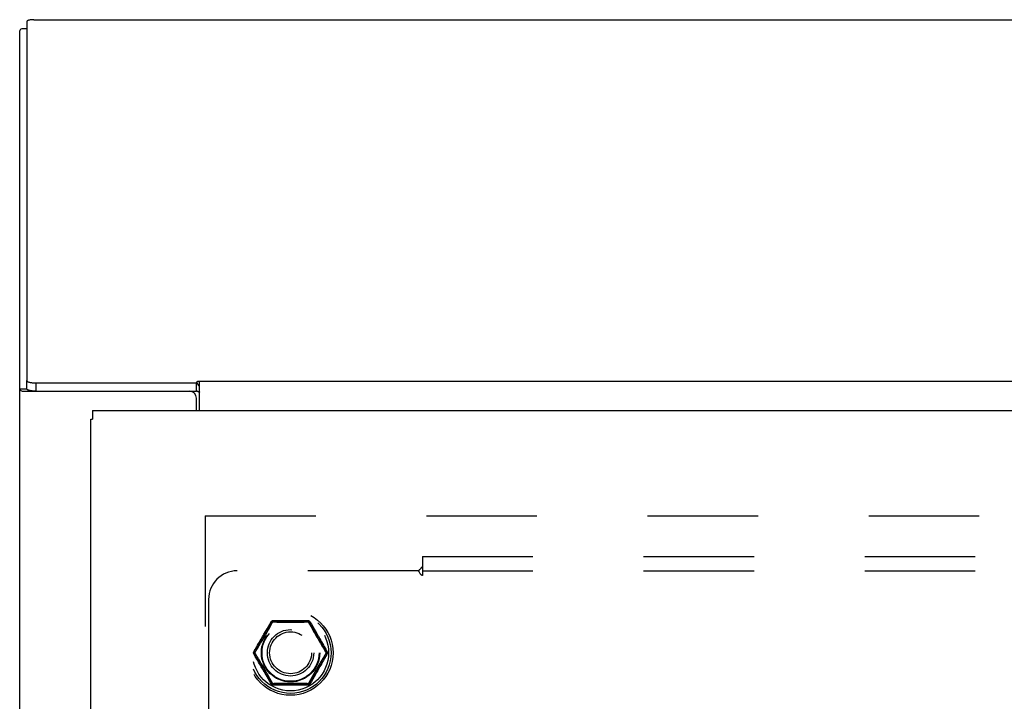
# Model space of a CAD drawing. Header units: inches. Extents: x 0 to 176, y 0 to 114.
# Tile 90 of 102: x 38.13 to 46.76, y 83.31 to 89.29. Entities that reach past the tile are written whole.
import ezdxf

# ---------------------------------------------------------------- set-up
doc = ezdxf.new("R2010")
doc.units = ezdxf.units.IN
doc.header["$LTSCALE"] = 9.696296
doc.header["$MEASUREMENT"] = 0
doc.linetypes.add('HIDDEN', pattern=[0.2, 0.1, -0.1])
doc.layers.get('0').update_dxf_attribs({"linetype": 'CONTINUOUS'})
for name, color, linetype in [('DEFAULT_2', 8, 'HIDDEN'), ('DOOR_ASSEMBLY', 7, 'CONTINUOUS'), ('SUBPANEL', 7, 'CONTINUOUS')]:
    doc.layers.add(name, color=color, linetype=linetype)

msp = doc.modelspace()

# ---------------------------------------------------------------- linework, layer by layer
at = {"color": 3, "linetype": 'Continuous'}
for p, q in [((38.1888, 89.2765), (38.1888, 86.1269)), ((38.2488, 89.2921), (74.0028, 89.2921)), ((38.1258, 26.1895), (38.1258, 89.1933)), ((38.2688, 86.1062), (39.6756, 86.1062)), ((39.6756, 86.1062), (39.6872, 86.1232)), ((39.6872, 86.1232), (72.9394, 86.1232)), ((39.7028, 85.8645), (39.7028, 86.1232)), ((38.1533, 86.0328), (39.6158, 86.0328)), ((39.6758, 85.8645), (39.6758, 85.9728))]:
    msp.add_line(p, q, dxfattribs=at)
at = {"color": 7, "linetype": 'Continuous'}
for p, q in [((38.1888, 89.2121), (38.1438, 89.2121)), ((38.1888, 86.0545), (38.1888, 86.1269)), ((38.2688, 86.0338), (38.2688, 86.1062)), ((39.6756, 86.0338), (39.6756, 86.1062)), ((38.1258, 86.0556), (38.1888, 86.0556)), ((38.2015, 86.0433), (38.1986, 86.0446)), ((38.2047, 86.0421), (38.2015, 86.0433)), ((38.2083, 86.0409), (38.2047, 86.0421)), ((38.2688, 86.0338), (38.2631, 86.0338)), ((38.2688, 86.0338), (39.6756, 86.0338))]:
    msp.add_line(p, q, dxfattribs=at)
at = {"color": 3, "linetype": 'Continuous'}
for points in [[(38.2488, 89.2921), (38.2445, 89.292), (38.2402, 89.2919), (38.236, 89.2917), (38.2319, 89.2914), (38.2278, 89.2911), (38.2239, 89.2907), (38.22, 89.2902), (38.2163, 89.2896), (38.2128, 89.289), (38.2095, 89.2883), (38.2063, 89.2875), (38.2034, 89.2867), (38.2007, 89.2858), (38.1983, 89.2849), (38.1961, 89.284), (38.1942, 89.283), (38.1926, 89.282), (38.1912, 89.2809), (38.1901, 89.2798), (38.1894, 89.2787), (38.1889, 89.2776), (38.1888, 89.2765)], [(38.1888, 86.1269), (38.189, 86.1255), (38.1896, 86.124), (38.1906, 86.1225), (38.192, 86.1211), (38.1938, 86.1197), (38.196, 86.1183), (38.1986, 86.117), (38.2015, 86.1157), (38.2047, 86.1145), (38.2083, 86.1134), (38.2122, 86.1123), (38.2164, 86.1113), (38.2208, 86.1104), (38.2255, 86.1095), (38.2304, 86.1088), (38.2355, 86.1081), (38.2408, 86.1075), (38.2462, 86.1071), (38.2518, 86.1067), (38.2574, 86.1064), (38.2631, 86.1063), (38.2688, 86.1062)], [(39.7028, 86.0738), (39.7015, 86.0751), (39.7001, 86.0767), (39.6988, 86.0785), (39.6974, 86.0805), (39.696, 86.0826), (39.6947, 86.0848), (39.6933, 86.0871), (39.692, 86.0894), (39.6906, 86.0916), (39.6893, 86.0938), (39.6879, 86.0958), (39.6866, 86.0978), (39.6851, 86.0996), (39.6836, 86.1013), (39.6821, 86.1028), (39.6807, 86.1039), (39.6792, 86.1049), (39.6779, 86.1055), (39.6767, 86.106), (39.6756, 86.1062)], [(38.1258, 86.0556), (38.1262, 86.0526), (38.1276, 86.0495), (38.1298, 86.0465), (38.1329, 86.0436), (38.1368, 86.0408), (38.1415, 86.038), (38.1471, 86.0354), (38.1533, 86.0328)]]:
    msp.add_lwpolyline(points, dxfattribs=at)
at = {"color": 7, "linetype": 'Continuous'}
for points in [[(38.1986, 86.0446), (38.196, 86.0459), (38.1938, 86.0473), (38.192, 86.0487), (38.1906, 86.0501), (38.1896, 86.0515), (38.189, 86.053), (38.1888, 86.0545)], [(38.2054, 86.0419), (38.2061, 86.0408), (38.2084, 86.038), (38.211, 86.0354), (38.2141, 86.0328)], [(38.2208, 86.0379), (38.2164, 86.0388), (38.2122, 86.0398), (38.2083, 86.0409)], [(38.2631, 86.0338), (38.2574, 86.034), (38.2518, 86.0343), (38.2462, 86.0346), (38.2408, 86.0351), (38.2355, 86.0357), (38.2304, 86.0363), (38.2255, 86.0371), (38.2208, 86.0379)], [(39.7028, 86.0269), (39.7018, 86.0266), (39.7007, 86.0264), (39.6995, 86.0262), (39.6982, 86.0262), (39.6968, 86.0262), (39.6955, 86.0265), (39.694, 86.0269), (39.6926, 86.0274), (39.6914, 86.028), (39.6902, 86.0286), (39.689, 86.0293), (39.6877, 86.0301), (39.6865, 86.0308), (39.6853, 86.0315), (39.6841, 86.0322), (39.6828, 86.0328), (39.6816, 86.0334), (39.6803, 86.0337), (39.6791, 86.034), (39.6779, 86.034), (39.6767, 86.034), (39.6756, 86.0338)]]:
    msp.add_lwpolyline(points, dxfattribs=at)
at = {"color": 3, "linetype": 'Continuous'}
msp.add_arc((39.6158, 85.9728), 0.06, 0, 90, dxfattribs=at)
msp.add_ellipse((38.2708, 89.1933), major_axis=(0.145, 0), ratio=0.267949, start_param=2.637791, end_param=3.141593, dxfattribs=at)
at = {"layer": 'DEFAULT_2', "color": 8, "linetype": 'HIDDEN'}
for p, q in [((39.7508, 84.9395), (39.7508, 27.2895)), ((39.7528, 84.9395), (72.8738, 84.9395)), ((40.1832, 83.7445), (40.3377, 84.012)), ((40.6552, 84.017), (40.3463, 84.017)), ((40.4281, 84.023), (40.4562, 84.023)), ((40.6573, 84.0104), (40.6595, 84.0064)), ((40.6595, 84.0064), (40.6814, 83.9662)), ((40.6639, 84.012), (40.8183, 83.7445)), ((40.2891, 83.9102), (40.2967, 83.9238)), ((40.2949, 83.9498), (40.3183, 83.9904)), ((40.2967, 83.9238), (40.3043, 83.9374)), ((40.3043, 83.9374), (40.3119, 83.9512)), ((40.3119, 83.9512), (40.3396, 84.0018)), ((40.6814, 83.9662), (40.6925, 83.9459)), ((40.6831, 83.9905), (40.7275, 83.9137)), ((40.6925, 83.9459), (40.7001, 83.9323)), ((40.7001, 83.9323), (40.7077, 83.9187)), ((40.2535, 83.8483), (40.2621, 83.863)), ((40.2621, 83.863), (40.2701, 83.8767)), ((40.2815, 83.8968), (40.2891, 83.9102)), ((40.7077, 83.9187), (40.7153, 83.9051)), ((40.7153, 83.9051), (40.723, 83.8915)), ((40.723, 83.8915), (40.7308, 83.8778)), ((40.7308, 83.8778), (40.7389, 83.8638)), ((40.7389, 83.8638), (40.7477, 83.8488)), ((40.7477, 83.8488), (40.7576, 83.832)), ((40.3377, 83.467), (40.1832, 83.7345)), ((40.8183, 83.7345), (40.6639, 83.467)), ((40.2538, 83.6302), (40.2439, 83.647)), ((40.2626, 83.6152), (40.2538, 83.6302)), ((40.2707, 83.6012), (40.2626, 83.6152)), ((40.2785, 83.5876), (40.2707, 83.6012)), ((40.2862, 83.574), (40.2785, 83.5876)), ((40.72, 83.5823), (40.7124, 83.5688)), ((40.7394, 83.616), (40.7315, 83.6023)), ((40.748, 83.6307), (40.7394, 83.616)), ((40.3184, 83.4885), (40.2741, 83.5653)), ((40.2939, 83.5604), (40.2862, 83.574)), ((40.3015, 83.5467), (40.2939, 83.5604)), ((40.309, 83.5331), (40.3015, 83.5467)), ((40.3202, 83.5128), (40.309, 83.5331)), ((40.3421, 83.4726), (40.3202, 83.5128)), ((40.6896, 83.5278), (40.662, 83.4772)), ((40.7066, 83.5292), (40.6832, 83.4887)), ((40.6972, 83.5416), (40.6896, 83.5278)), ((40.7048, 83.5552), (40.6972, 83.5416)), ((40.7124, 83.5688), (40.7048, 83.5552)), ((40.3443, 83.4686), (40.3421, 83.4726)), ((40.6552, 83.462), (40.3463, 83.462)), ((40.5735, 83.4561), (40.5453, 83.4561))]:
    msp.add_line(p, q, dxfattribs=at)
for points in [[(40.3183, 83.9904), (40.3247, 84.0015), (40.3314, 84.013)], [(40.3314, 84.013), (40.3326, 84.0148), (40.3339, 84.0165), (40.3354, 84.0179), (40.337, 84.0192), (40.3387, 84.0203), (40.3405, 84.0212), (40.3424, 84.022), (40.3444, 84.0225), (40.3464, 84.0228), (40.3485, 84.0229)], [(40.3377, 84.012), (40.3374, 84.0118), (40.337, 84.0116), (40.3364, 84.0116), (40.3356, 84.0117), (40.3347, 84.0119), (40.3337, 84.0122), (40.3326, 84.0126), (40.3314, 84.0131)], [(40.3443, 84.0105), (40.3431, 84.0111), (40.3419, 84.0116), (40.3408, 84.0119), (40.3398, 84.0122), (40.339, 84.0123), (40.3384, 84.0123), (40.3379, 84.0122), (40.3377, 84.012)], [(40.3396, 84.0018), (40.3421, 84.0064), (40.3442, 84.0104)], [(40.3442, 84.0104), (40.3558, 84.0101), (40.3682, 84.0099), (40.3816, 84.0096), (40.3955, 84.0092), (40.423, 84.0087)], [(40.3463, 84.017), (40.346, 84.0169), (40.3457, 84.0166), (40.3454, 84.016), (40.3451, 84.0152), (40.3448, 84.0143), (40.3446, 84.0132), (40.3444, 84.0119), (40.3443, 84.0105)], [(40.3485, 84.0229), (40.3484, 84.0217), (40.3482, 84.0205), (40.3479, 84.0195), (40.3476, 84.0186), (40.3473, 84.0179), (40.347, 84.0174), (40.3467, 84.0171), (40.3463, 84.017)], [(40.3485, 84.0229), (40.3582, 84.0229), (40.3684, 84.0229), (40.4281, 84.023)], [(40.423, 84.0087), (40.4365, 84.0085), (40.4498, 84.0083), (40.4629, 84.0081), (40.4759, 84.008), (40.4887, 84.0079), (40.5015, 84.0079), (40.5143, 84.0079), (40.5272, 84.008), (40.5403, 84.0081), (40.5535, 84.0083), (40.567, 84.0085), (40.5806, 84.0087), (40.6078, 84.0093)], [(40.4562, 84.023), (40.4709, 84.0229), (40.4857, 84.023), (40.5008, 84.0229)], [(40.5008, 84.0229), (40.5187, 84.023), (40.5362, 84.0229), (40.5535, 84.023), (40.5703, 84.0229)], [(40.5703, 84.0229), (40.6014, 84.0229), (40.6288, 84.0229)], [(40.6078, 84.0093), (40.6212, 84.0096), (40.6341, 84.0099), (40.6461, 84.0101), (40.6573, 84.0104)], [(40.6288, 84.0229), (40.6413, 84.0229), (40.653, 84.0229)], [(40.6552, 84.017), (40.6549, 84.0171), (40.6545, 84.0174), (40.6542, 84.0179), (40.6539, 84.0186), (40.6536, 84.0195), (40.6534, 84.0205), (40.6532, 84.0217), (40.653, 84.0229)], [(40.653, 84.0229), (40.6551, 84.0228), (40.6572, 84.0225), (40.6592, 84.022), (40.6611, 84.0212), (40.6629, 84.0203), (40.6646, 84.0192), (40.6662, 84.0179), (40.6676, 84.0165), (40.669, 84.0148), (40.6701, 84.013)], [(40.6572, 84.0105), (40.6571, 84.0119), (40.6569, 84.0132), (40.6567, 84.0143), (40.6565, 84.0152), (40.6562, 84.016), (40.6559, 84.0166), (40.6555, 84.0169), (40.6552, 84.017)], [(40.6639, 84.012), (40.6636, 84.0122), (40.6632, 84.0123), (40.6625, 84.0123), (40.6617, 84.0122), (40.6608, 84.0119), (40.6597, 84.0116), (40.6585, 84.0111), (40.6572, 84.0105)], [(40.6701, 84.0131), (40.6689, 84.0126), (40.6678, 84.0122), (40.6668, 84.0119), (40.6659, 84.0117), (40.6652, 84.0116), (40.6646, 84.0116), (40.6641, 84.0118), (40.6639, 84.012)], [(40.6701, 84.013), (40.6768, 84.0016), (40.6831, 83.9905)], [(40.2047, 83.7936), (40.2121, 83.8065), (40.2199, 83.8198), (40.2277, 83.8334), (40.2354, 83.8467), (40.2427, 83.8594), (40.2497, 83.8715), (40.2562, 83.8827), (40.2622, 83.8932), (40.268, 83.9032), (40.2735, 83.9128), (40.2949, 83.9498)], [(40.2384, 83.8229), (40.2438, 83.8319), (40.2535, 83.8483)], [(40.2701, 83.8767), (40.2739, 83.8834), (40.2815, 83.8968)], [(40.7275, 83.9137), (40.7329, 83.9043), (40.7385, 83.8946), (40.7445, 83.8842)], [(40.7445, 83.8842), (40.7577, 83.8613), (40.765, 83.8487), (40.7728, 83.8353), (40.7807, 83.8216), (40.7886, 83.808), (40.7962, 83.7947)], [(40.1792, 83.7296), (40.1782, 83.7315), (40.1775, 83.7335), (40.177, 83.7355), (40.1766, 83.7375), (40.1765, 83.7395), (40.1766, 83.7415), (40.177, 83.7436), (40.1775, 83.7455), (40.1782, 83.7475), (40.1792, 83.7494)], [(40.1792, 83.7494), (40.185, 83.7593), (40.1911, 83.77), (40.2047, 83.7936)], [(40.1792, 83.7494), (40.1802, 83.7486), (40.1811, 83.7478), (40.1819, 83.7471), (40.1825, 83.7464), (40.1829, 83.7458), (40.1832, 83.7453), (40.1833, 83.7449), (40.1832, 83.7445)], [(40.1878, 83.7395), (40.1936, 83.7487), (40.1996, 83.7587), (40.2062, 83.7695), (40.213, 83.7807), (40.2197, 83.7918), (40.2263, 83.8027), (40.2384, 83.8229)], [(40.7576, 83.832), (40.7632, 83.8228), (40.7755, 83.8021)], [(40.7755, 83.8021), (40.7822, 83.7911), (40.789, 83.7799), (40.7957, 83.7689), (40.8022, 83.7583), (40.8081, 83.7485), (40.8137, 83.7395)], [(40.7962, 83.7947), (40.8102, 83.7705), (40.8164, 83.7595), (40.8224, 83.7494)], [(40.8183, 83.7445), (40.8182, 83.7449), (40.8183, 83.7453), (40.8186, 83.7458), (40.8191, 83.7464), (40.8197, 83.7471), (40.8204, 83.7478), (40.8214, 83.7486), (40.8224, 83.7494)], [(40.8224, 83.7494), (40.8233, 83.7475), (40.8241, 83.7455), (40.8246, 83.7436), (40.8249, 83.7415), (40.825, 83.7395), (40.8249, 83.7375), (40.8246, 83.7355), (40.8241, 83.7335), (40.8233, 83.7315), (40.8224, 83.7296)], [(40.1832, 83.7345), (40.1833, 83.7342), (40.1832, 83.7337), (40.1829, 83.7332), (40.1825, 83.7326), (40.1819, 83.7319), (40.1811, 83.7312), (40.1802, 83.7304), (40.1792, 83.7296)], [(40.2054, 83.6843), (40.1914, 83.7085), (40.1851, 83.7195), (40.1792, 83.7296)], [(40.1832, 83.7445), (40.1832, 83.7442), (40.1833, 83.7437), (40.1836, 83.7432), (40.1842, 83.7425), (40.1849, 83.7419), (40.1857, 83.7411), (40.1867, 83.7403), (40.1878, 83.7395)], [(40.1878, 83.7395), (40.1867, 83.7387), (40.1857, 83.7379), (40.1849, 83.7372), (40.1842, 83.7365), (40.1836, 83.7358), (40.1833, 83.7353), (40.1832, 83.7348), (40.1832, 83.7345)], [(40.226, 83.6769), (40.2193, 83.6879), (40.2125, 83.6991), (40.2058, 83.7101), (40.1993, 83.7207), (40.1934, 83.7305), (40.1878, 83.7395)], [(40.2571, 83.5948), (40.2438, 83.6177), (40.2365, 83.6303), (40.2288, 83.6437), (40.2209, 83.6574), (40.213, 83.671), (40.2054, 83.6843)], [(40.2439, 83.647), (40.2384, 83.6562), (40.226, 83.6769)], [(40.8224, 83.7296), (40.8166, 83.7197), (40.8104, 83.709), (40.8038, 83.6975), (40.7968, 83.6854), (40.7894, 83.6724), (40.7817, 83.6591), (40.7739, 83.6456), (40.7662, 83.6323), (40.7588, 83.6196), (40.7519, 83.6075), (40.7393, 83.5858)], [(40.8137, 83.7395), (40.808, 83.7303), (40.8019, 83.7203), (40.7954, 83.7095), (40.7886, 83.6984), (40.7818, 83.6872), (40.7752, 83.6763), (40.7631, 83.6562)], [(40.8137, 83.7395), (40.8148, 83.7403), (40.8158, 83.7411), (40.8167, 83.7419), (40.8174, 83.7425), (40.8179, 83.7432), (40.8182, 83.7437), (40.8184, 83.7442), (40.8183, 83.7445)], [(40.8183, 83.7345), (40.8184, 83.7348), (40.8182, 83.7353), (40.8179, 83.7358), (40.8174, 83.7365), (40.8167, 83.7372), (40.8158, 83.7379), (40.8148, 83.7387), (40.8137, 83.7395)], [(40.8224, 83.7296), (40.8214, 83.7304), (40.8204, 83.7312), (40.8197, 83.7319), (40.8191, 83.7326), (40.8186, 83.7332), (40.8183, 83.7337), (40.8182, 83.7342), (40.8183, 83.7345)], [(40.2741, 83.5653), (40.2687, 83.5747), (40.263, 83.5844), (40.2571, 83.5948)], [(40.7393, 83.5858), (40.7335, 83.5758), (40.728, 83.5663), (40.7066, 83.5292)], [(40.7315, 83.6023), (40.7277, 83.5956), (40.72, 83.5823)], [(40.7631, 83.6562), (40.7577, 83.6471), (40.748, 83.6307)], [(40.3314, 83.466), (40.3248, 83.4774), (40.3184, 83.4885)], [(40.6832, 83.4887), (40.6768, 83.4775), (40.6702, 83.466)], [(40.3314, 83.4659), (40.3326, 83.4664), (40.3337, 83.4668), (40.3347, 83.4671), (40.3356, 83.4673), (40.3364, 83.4674), (40.337, 83.4674), (40.3374, 83.4673), (40.3377, 83.467)], [(40.3485, 83.4561), (40.3464, 83.4562), (40.3444, 83.4565), (40.3424, 83.4571), (40.3405, 83.4578), (40.3387, 83.4587), (40.337, 83.4598), (40.3354, 83.4611), (40.3339, 83.4626), (40.3326, 83.4642), (40.3314, 83.466)], [(40.3377, 83.467), (40.3379, 83.4668), (40.3384, 83.4667), (40.339, 83.4667), (40.3398, 83.4668), (40.3408, 83.4671), (40.3419, 83.4675), (40.343, 83.4679), (40.3443, 83.4685)], [(40.3938, 83.4697), (40.3804, 83.4694), (40.3675, 83.4691), (40.3555, 83.4689), (40.3443, 83.4686)], [(40.3443, 83.4685), (40.3444, 83.4671), (40.3446, 83.4659), (40.3448, 83.4647), (40.3451, 83.4638), (40.3454, 83.463), (40.3457, 83.4625), (40.346, 83.4621), (40.3463, 83.462)], [(40.3463, 83.462), (40.3467, 83.4619), (40.347, 83.4616), (40.3473, 83.4611), (40.3476, 83.4604), (40.3479, 83.4595), (40.3482, 83.4585), (40.3484, 83.4573), (40.3485, 83.4561)], [(40.3727, 83.4561), (40.3602, 83.4561), (40.3485, 83.4561)], [(40.4312, 83.4561), (40.4001, 83.4561), (40.3727, 83.4561)], [(40.5786, 83.4703), (40.5651, 83.4706), (40.5518, 83.4708), (40.5386, 83.4709), (40.5257, 83.471), (40.5128, 83.4711), (40.5001, 83.4711), (40.4873, 83.4711), (40.4744, 83.471), (40.4613, 83.4709), (40.448, 83.4707), (40.4346, 83.4705), (40.421, 83.4703), (40.3938, 83.4697)], [(40.5008, 83.4561), (40.4829, 83.456), (40.4654, 83.4561), (40.4481, 83.456), (40.4312, 83.4561)], [(40.5453, 83.4561), (40.5307, 83.4561), (40.5159, 83.456), (40.5008, 83.4561)], [(40.653, 83.4561), (40.6434, 83.4561), (40.6332, 83.4561), (40.5735, 83.4561)], [(40.6573, 83.4686), (40.6457, 83.4689), (40.6333, 83.4691), (40.6199, 83.4694), (40.6061, 83.4698), (40.5786, 83.4703)], [(40.6702, 83.466), (40.669, 83.4642), (40.6676, 83.4626), (40.6662, 83.4611), (40.6646, 83.4598), (40.6629, 83.4587), (40.6611, 83.4578), (40.6592, 83.4571), (40.6572, 83.4565), (40.6551, 83.4562), (40.653, 83.4561)], [(40.653, 83.4561), (40.6532, 83.4573), (40.6534, 83.4585), (40.6536, 83.4595), (40.6539, 83.4604), (40.6542, 83.4611), (40.6545, 83.4616), (40.6549, 83.4619), (40.6552, 83.462)], [(40.6552, 83.462), (40.6555, 83.4621), (40.6559, 83.4625), (40.6562, 83.463), (40.6565, 83.4638), (40.6567, 83.4647), (40.6569, 83.4659), (40.6571, 83.4671), (40.6572, 83.4685)], [(40.6572, 83.4685), (40.6585, 83.4679), (40.6597, 83.4675), (40.6608, 83.4671), (40.6617, 83.4668), (40.6625, 83.4667), (40.6632, 83.4667), (40.6636, 83.4668), (40.6639, 83.467)], [(40.662, 83.4772), (40.6595, 83.4726), (40.6573, 83.4686)], [(40.6639, 83.467), (40.6641, 83.4673), (40.6646, 83.4674), (40.6652, 83.4674), (40.6659, 83.4673), (40.6668, 83.4671), (40.6678, 83.4668), (40.6689, 83.4664), (40.6701, 83.4659)]]:
    msp.add_lwpolyline(points, dxfattribs=at)
for radius in [0.3725, 0.3558, 0.3341, 0.2556, 0.2035, 0.1835]:
    msp.add_circle((40.5008, 83.7395), radius, dxfattribs=at)
for centre, start, end in [((40.3463, 84.007), 90.01128, 149.98796), ((40.6552, 84.007), 30.01085, 89.98765), ((40.1919, 83.7395), 150.01171, 209.98732), ((40.8097, 83.7395), 330.01171, 29.98732), ((40.3463, 83.472), 210.01085, 269.98765), ((40.6552, 83.472), 270.01128, 329.98796)]:
    msp.add_arc(centre, 0.01, start, end, dxfattribs=at)
at = {"layer": 'DOOR_ASSEMBLY', "color": 7, "linetype": 'Continuous'}
for p in [(38.7638, 85.8645), (38.7508, 85.7895)]:
    msp.add_line(p, (38.7638, 85.7895), dxfattribs=at)
at = {"layer": 'DOOR_ASSEMBLY', "color": 3, "linetype": 'Continuous'}
for p, q in [((38.7638, 85.8645), (73.8628, 85.8645)), ((38.7508, 26.4395), (38.7508, 85.7895))]:
    msp.add_line(p, q, dxfattribs=at)
at = {"layer": 'SUBPANEL', "color": 8, "linetype": 'HIDDEN'}
for p, q in [((41.657, 84.5833), (41.657, 84.4968)), ((41.657, 84.5833), (70.5945, 84.5833)), ((41.6217, 84.4583), (40.032, 84.4583)), ((41.64, 84.477), (41.6335, 84.4705)), ((41.657, 84.4968), (41.657, 84.4174)), ((41.657, 84.4583), (70.5945, 84.4583)), ((39.782, 84.2083), (39.782, 82.6186))]:
    msp.add_line(p, q, dxfattribs=at)
for points in [[(41.6335, 84.4705), (41.6316, 84.4686), (41.6297, 84.4667), (41.6279, 84.4649), (41.6262, 84.4631), (41.6245, 84.4613), (41.623, 84.4597), (41.6217, 84.4583)], [(41.6346, 84.4389), (41.6318, 84.4436), (41.6304, 84.446), (41.6289, 84.4483), (41.6274, 84.4506), (41.626, 84.4528), (41.6245, 84.4548), (41.6231, 84.4566), (41.6217, 84.4583)], [(41.657, 84.4174), (41.6552, 84.4181), (41.6535, 84.4188), (41.6519, 84.4196), (41.6503, 84.4206), (41.6488, 84.4216), (41.6473, 84.4228), (41.6457, 84.4242), (41.6442, 84.4257), (41.6427, 84.4273), (41.6413, 84.429), (41.64, 84.4307), (41.6386, 84.4326), (41.6373, 84.4346), (41.6359, 84.4368), (41.6346, 84.4389)], [(41.657, 84.4968), (41.6555, 84.4946), (41.6539, 84.4925), (41.6523, 84.4905), (41.6507, 84.4886), (41.6492, 84.4867), (41.6476, 84.4849), (41.6461, 84.4832), (41.6446, 84.4816), (41.6431, 84.48), (41.6415, 84.4785), (41.64, 84.477)]]:
    msp.add_lwpolyline(points, dxfattribs=at)
msp.add_circle((40.5008, 83.7395), 0.25, dxfattribs=at)
msp.add_arc((40.032, 84.2083), 0.25, 90, 180, dxfattribs=at)

doc.saveas('drawing.dxf')
